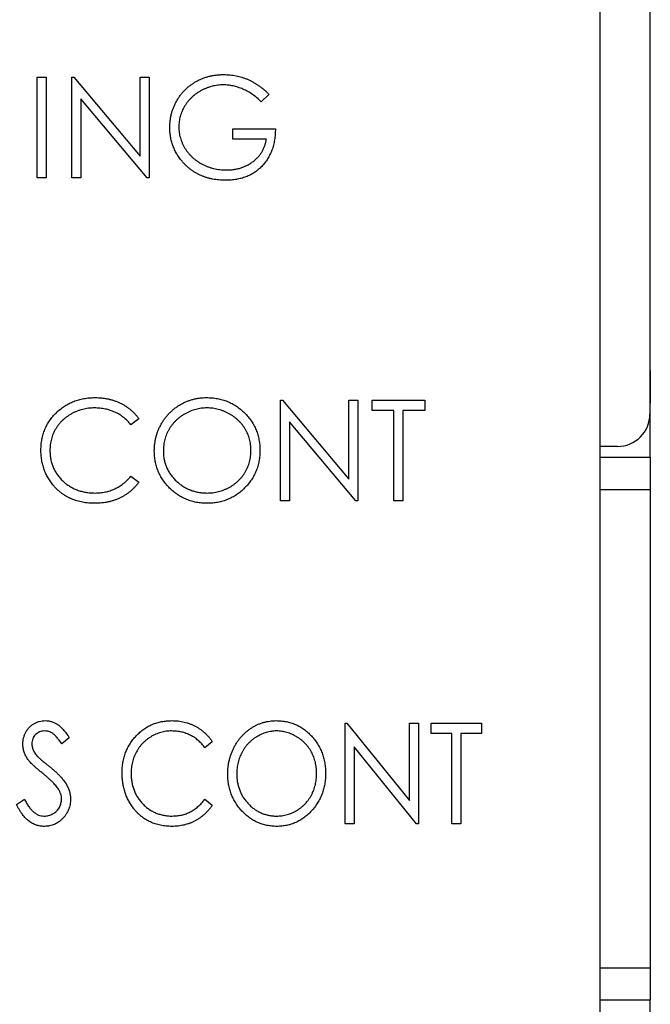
# Paper-space layout '1_1 scale views' of a CAD drawing. Header units: millimetres. Extents: x 0 to 420, y 0 to 297.
# Tile 15 of 48: x 121 to 132, y 149 to 167. Entities that reach past the tile are written whole.
import ezdxf

# ---------------------------------------------------------------- set-up
doc = ezdxf.new("R2010")
doc.units = ezdxf.units.MM

psp = doc.layouts.new('1_1 scale views')

# ---------------------------------------------------------------- linework, layer by layer
at = {"color": 7, "linetype": 'Continuous', "lineweight": 25}
for p, q in [((132.164, 216.217), (132.164, 159.812)), ((132.17, 160.612), (132.17, 216.217)), ((131.245, 94.662), (131.245, 189.812)), ((120.868, 166.014), (121.034, 166.014)), ((120.868, 164.162), (120.868, 166.014)), ((121.034, 166.014), (121.034, 164.162)), ((121.509, 164.162), (121.509, 166.014)), ((121.509, 166.014), (121.544, 166.014)), ((121.544, 166.014), (122.767, 164.557)), ((122.767, 164.557), (122.767, 166.014)), ((122.767, 166.014), (122.933, 166.014)), ((122.933, 166.014), (122.933, 164.162)), ((122.895, 164.162), (121.675, 165.617)), ((121.675, 165.617), (121.675, 164.162)), ((125.142, 165.698), (124.999, 165.563)), ((124.477, 164.874), (124.477, 165.064)), ((124.477, 165.064), (125.26, 165.064)), ((125.094, 164.874), (124.477, 164.874)), ((121.034, 164.162), (120.868, 164.162)), ((121.675, 164.162), (121.509, 164.162)), ((122.933, 164.162), (122.895, 164.162)), ((132.17, 160.612), (132.17, 160.012)), ((125.355, 158.212), (125.355, 160.064)), ((125.355, 160.064), (125.39, 160.064)), ((125.39, 160.064), (126.614, 158.607)), ((126.614, 158.607), (126.614, 160.064)), ((126.614, 160.064), (126.78, 160.064)), ((126.78, 160.064), (126.78, 158.212)), ((127.041, 159.874), (127.041, 160.064)), ((127.041, 160.064), (128.015, 160.064)), ((128.015, 160.064), (128.015, 159.874)), ((132.17, 160.012), (132.164, 160.012)), ((132.17, 159.012), (132.17, 160.012)), ((127.445, 159.874), (127.041, 159.874)), ((127.445, 158.212), (127.445, 159.874)), ((128.015, 159.874), (127.611, 159.874)), ((127.611, 159.874), (127.611, 158.212)), ((122.743, 159.724), (122.598, 159.613)), ((125.521, 159.667), (125.521, 158.212)), ((126.742, 158.212), (125.521, 159.667)), ((131.564, 159.212), (131.245, 159.212)), ((131.245, 159.012), (132.17, 159.012)), ((132.17, 159.012), (132.17, 158.412)), ((122.598, 158.663), (122.743, 158.553)), ((132.17, 158.412), (132.17, 149.612)), ((125.521, 158.212), (125.355, 158.212)), ((126.78, 158.212), (126.742, 158.212)), ((127.611, 158.212), (127.445, 158.212)), ((126.543, 152.262), (126.543, 154.114)), ((126.543, 154.114), (126.577, 154.114)), ((126.577, 154.114), (127.73, 152.692)), ((127.73, 152.692), (127.73, 154.114)), ((127.73, 154.114), (127.896, 154.114)), ((127.896, 154.114), (127.896, 152.262)), ((128.133, 153.924), (128.133, 154.114)), ((128.133, 154.114), (129.059, 154.114)), ((129.059, 154.114), (129.059, 153.924)), ((121.461, 153.848), (121.321, 153.734)), ((128.513, 153.924), (128.133, 153.924)), ((128.513, 152.262), (128.513, 153.924)), ((129.059, 153.924), (128.68, 153.924)), ((128.68, 153.924), (128.68, 152.262)), ((124.097, 153.774), (123.961, 153.663)), ((127.858, 152.262), (126.709, 153.681)), ((126.709, 153.681), (126.709, 152.262)), ((120.488, 152.619), (120.634, 152.713)), ((123.961, 152.713), (124.097, 152.603)), ((126.709, 152.262), (126.543, 152.262)), ((127.896, 152.262), (127.858, 152.262)), ((128.68, 152.262), (128.513, 152.262)), ((132.17, 149.612), (132.17, 149.012)), ((132.17, 149.012), (131.245, 149.012)), ((132.17, 148.012), (132.17, 149.012))]:
    psp.add_line(p, q, dxfattribs=at)
at = {"color": 8, "linetype": 'Continuous', "lineweight": 25}
for p, q in [((132.164, 160.612), (132.17, 160.612)), ((132.17, 158.412), (131.245, 158.412)), ((131.245, 149.612), (132.17, 149.612))]:
    psp.add_line(p, q, dxfattribs=at)
at = {"color": 7, "linetype": 'Continuous', "lineweight": 25}
psp.add_arc((131.564, 159.812), 0.6, 270, 0, dxfattribs=at)
for points, knots in [([(123.313, 165.089), (123.314, 165.111), (123.314, 165.154), (123.321, 165.218), (123.331, 165.281), (123.345, 165.343), (123.363, 165.404), (123.385, 165.464), (123.412, 165.522), (123.442, 165.579), (123.476, 165.634), (123.513, 165.687), (123.553, 165.736), (123.596, 165.782), (123.642, 165.824), (123.691, 165.864), (123.743, 165.901), (123.798, 165.934), (123.856, 165.964), (123.915, 165.991), (123.976, 166.012), (124.039, 166.031), (124.104, 166.044), (124.171, 166.054), (124.24, 166.061), (124.286, 166.061), (124.309, 166.062)], [0, 0, 0, 0, 0.042039, 0.083544, 0.124643, 0.165303, 0.206171, 0.246971, 0.288329, 0.329987, 0.371797, 0.412738, 0.453459, 0.494001, 0.534381, 0.574952, 0.615892, 0.65725, 0.699007, 0.740486, 0.782325, 0.824567, 0.867041, 0.9105, 0.954619, 1, 1, 1, 1]), ([(124.309, 166.062), (124.329, 166.061), (124.367, 166.061), (124.423, 166.057), (124.479, 166.05), (124.534, 166.041), (124.588, 166.028), (124.641, 166.014), (124.693, 165.996), (124.745, 165.976), (124.796, 165.952), (124.846, 165.926), (124.896, 165.896), (124.946, 165.863), (124.996, 165.827), (125.045, 165.787), (125.094, 165.744), (125.126, 165.714), (125.142, 165.698)], [0, 0, 0, 0, 0.061617, 0.122179, 0.182216, 0.241864, 0.30096, 0.359969, 0.419033, 0.478069, 0.537993, 0.59896, 0.661321, 0.725248, 0.79122, 0.858746, 0.928318, 1, 1, 1, 1]), ([(124.304, 165.872), (124.286, 165.872), (124.25, 165.871), (124.197, 165.866), (124.144, 165.858), (124.092, 165.846), (124.041, 165.831), (123.99, 165.813), (123.94, 165.791), (123.891, 165.767), (123.843, 165.739), (123.798, 165.709), (123.756, 165.677), (123.717, 165.642), (123.68, 165.605), (123.646, 165.565), (123.615, 165.523), (123.587, 165.479), (123.562, 165.434), (123.539, 165.388), (123.521, 165.341), (123.506, 165.293), (123.494, 165.245), (123.486, 165.196), (123.481, 165.146), (123.48, 165.113), (123.479, 165.096)], [0, 0, 0, 0, 0.042841, 0.085571, 0.127719, 0.170068, 0.212787, 0.255482, 0.298877, 0.342861, 0.386528, 0.429532, 0.471886, 0.513729, 0.555082, 0.596535, 0.63812, 0.679822, 0.721331, 0.761888, 0.802199, 0.841806, 0.88106, 0.920633, 0.960101, 1, 1, 1, 1]), ([(124.999, 165.563), (124.973, 165.587), (124.922, 165.635), (124.839, 165.697), (124.753, 165.751), (124.663, 165.794), (124.572, 165.829), (124.482, 165.853), (124.392, 165.869), (124.333, 165.871), (124.304, 165.872)], [0, 0, 0, 0, 0.136144, 0.269043, 0.398517, 0.5271, 0.652283, 0.77168, 0.887495, 1, 1, 1, 1]), ([(123.54, 164.465), (123.522, 164.487), (123.486, 164.532), (123.44, 164.604), (123.401, 164.678), (123.369, 164.755), (123.344, 164.835), (123.326, 164.917), (123.316, 165.002), (123.314, 165.06), (123.313, 165.089)], [0, 0, 0, 0, 0.127896, 0.253668, 0.376738, 0.499344, 0.621999, 0.745699, 0.871345, 1, 1, 1, 1]), ([(123.479, 165.096), (123.48, 165.079), (123.481, 165.045), (123.486, 164.994), (123.495, 164.944), (123.508, 164.895), (123.524, 164.846), (123.544, 164.797), (123.567, 164.75), (123.594, 164.703), (123.624, 164.658), (123.657, 164.615), (123.693, 164.575), (123.731, 164.537), (123.772, 164.501), (123.816, 164.469), (123.863, 164.438), (123.912, 164.411), (123.963, 164.386), (124.016, 164.364), (124.07, 164.346), (124.125, 164.331), (124.181, 164.319), (124.239, 164.311), (124.298, 164.305), (124.337, 164.305), (124.357, 164.305)], [0, 0, 0, 0, 0.038994, 0.077882, 0.116652, 0.155416, 0.194618, 0.234261, 0.274547, 0.315667, 0.35702, 0.398083, 0.439098, 0.479833, 0.521274, 0.562841, 0.605292, 0.648409, 0.691727, 0.735149, 0.778369, 0.821661, 0.865524, 0.909731, 0.954523, 1, 1, 1, 1]), ([(125.26, 165.064), (125.259, 165.029), (125.258, 164.96), (125.245, 164.859), (125.225, 164.763), (125.198, 164.673), (125.162, 164.589), (125.119, 164.51), (125.068, 164.438), (125.01, 164.37), (124.945, 164.31), (124.875, 164.258), (124.799, 164.213), (124.718, 164.177), (124.631, 164.149), (124.54, 164.129), (124.443, 164.117), (124.377, 164.115), (124.343, 164.115)], [0, 0, 0, 0, 0.071272, 0.139493, 0.204635, 0.267406, 0.328446, 0.388397, 0.447734, 0.507392, 0.566768, 0.625478, 0.684067, 0.743248, 0.804033, 0.866499, 0.931723, 1, 1, 1, 1]), ([(124.357, 164.305), (124.381, 164.305), (124.428, 164.306), (124.498, 164.314), (124.564, 164.326), (124.628, 164.343), (124.689, 164.366), (124.747, 164.393), (124.802, 164.425), (124.854, 164.462), (124.902, 164.503), (124.945, 164.547), (124.983, 164.595), (125.016, 164.645), (125.044, 164.698), (125.066, 164.754), (125.083, 164.813), (125.091, 164.854), (125.094, 164.874)], [0, 0, 0, 0, 0.07063, 0.138694, 0.204918, 0.269441, 0.332636, 0.395302, 0.457764, 0.520657, 0.582852, 0.643315, 0.70258, 0.760908, 0.81949, 0.878269, 0.938491, 1, 1, 1, 1]), ([(124.343, 164.115), (124.322, 164.115), (124.281, 164.116), (124.22, 164.12), (124.161, 164.126), (124.103, 164.136), (124.047, 164.148), (123.993, 164.164), (123.94, 164.181), (123.889, 164.202), (123.839, 164.225), (123.792, 164.251), (123.745, 164.28), (123.701, 164.311), (123.658, 164.346), (123.617, 164.383), (123.578, 164.422), (123.553, 164.451), (123.54, 164.465)], [0, 0, 0, 0, 0.0692365, 0.1365567, 0.2020942, 0.2664643, 0.3297688, 0.391879, 0.4532706, 0.5141147, 0.5743895, 0.6341417, 0.6939233, 0.7541522, 0.8144702, 0.8756606, 0.937348, 1, 1, 1, 1]), ([(120.939, 159.149), (120.94, 159.182), (120.941, 159.248), (120.955, 159.344), (120.977, 159.436), (121.009, 159.524), (121.048, 159.608), (121.098, 159.688), (121.156, 159.764), (121.222, 159.835), (121.295, 159.9), (121.373, 159.957), (121.456, 160.004), (121.543, 160.044), (121.635, 160.075), (121.731, 160.096), (121.832, 160.109), (121.9, 160.111), (121.935, 160.112)], [0, 0, 0, 0, 0.0645578, 0.1270135, 0.1879548, 0.2480139, 0.3077477, 0.3682345, 0.4294698, 0.4927434, 0.5562578, 0.6182168, 0.6796555, 0.7412455, 0.8034153, 0.8668155, 0.9323283, 1, 1, 1, 1]), ([(121.935, 160.112), (121.957, 160.111), (121.999, 160.111), (122.061, 160.106), (122.122, 160.098), (122.181, 160.087), (122.238, 160.073), (122.294, 160.055), (122.349, 160.034), (122.402, 160.01), (122.453, 159.984), (122.501, 159.954), (122.548, 159.922), (122.592, 159.888), (122.633, 159.851), (122.673, 159.812), (122.709, 159.769), (122.732, 159.739), (122.743, 159.724)], [0, 0, 0, 0, 0.0685475, 0.1356829, 0.201215, 0.2656822, 0.3292668, 0.3923954, 0.4550698, 0.5171269, 0.57879, 0.6397399, 0.7001915, 0.7598062, 0.8196283, 0.8793548, 0.9395116, 1, 1, 1, 1]), ([(123.028, 159.13), (123.029, 159.152), (123.029, 159.196), (123.036, 159.261), (123.046, 159.325), (123.06, 159.388), (123.078, 159.449), (123.1, 159.509), (123.126, 159.568), (123.156, 159.626), (123.19, 159.681), (123.227, 159.733), (123.266, 159.783), (123.309, 159.829), (123.354, 159.872), (123.403, 159.912), (123.454, 159.95), (123.508, 159.983), (123.564, 160.014), (123.622, 160.04), (123.68, 160.062), (123.74, 160.08), (123.801, 160.094), (123.863, 160.104), (123.926, 160.111), (123.969, 160.111), (123.99, 160.112)], [0, 0, 0, 0, 0.043209, 0.085873, 0.12812, 0.170152, 0.211918, 0.253753, 0.296006, 0.338443, 0.381015, 0.42282, 0.464089, 0.505126, 0.545975, 0.586985, 0.628339, 0.670084, 0.711992, 0.753039, 0.794049, 0.834886, 0.875498, 0.916547, 0.958004, 1, 1, 1, 1]), ([(123.99, 160.112), (124.024, 160.111), (124.092, 160.109), (124.191, 160.096), (124.285, 160.073), (124.376, 160.043), (124.462, 160.003), (124.544, 159.955), (124.621, 159.897), (124.693, 159.832), (124.759, 159.76), (124.817, 159.683), (124.866, 159.603), (124.906, 159.518), (124.937, 159.429), (124.959, 159.336), (124.973, 159.239), (124.975, 159.172), (124.975, 159.139)], [0, 0, 0, 0, 0.06657, 0.130749, 0.193413, 0.254989, 0.316114, 0.377262, 0.439401, 0.502971, 0.566525, 0.628231, 0.689091, 0.749345, 0.81017, 0.87161, 0.934869, 1, 1, 1, 1]), ([(121.925, 159.922), (121.906, 159.922), (121.869, 159.921), (121.815, 159.916), (121.761, 159.908), (121.708, 159.896), (121.656, 159.881), (121.605, 159.863), (121.556, 159.842), (121.508, 159.817), (121.461, 159.79), (121.417, 159.76), (121.376, 159.728), (121.337, 159.694), (121.301, 159.658), (121.268, 159.619), (121.238, 159.578), (121.21, 159.535), (121.185, 159.49), (121.164, 159.443), (121.145, 159.396), (121.131, 159.346), (121.119, 159.296), (121.111, 159.244), (121.106, 159.191), (121.105, 159.155), (121.105, 159.136)], [0, 0, 0, 0, 0.043955, 0.087502, 0.130463, 0.172752, 0.215403, 0.25765, 0.300153, 0.343121, 0.385925, 0.427686, 0.468818, 0.509492, 0.549883, 0.58998, 0.630405, 0.670869, 0.711384, 0.751627, 0.791776, 0.832459, 0.873319, 0.914543, 0.956924, 1, 1, 1, 1]), ([(122.598, 159.613), (122.588, 159.625), (122.567, 159.65), (122.534, 159.685), (122.499, 159.717), (122.463, 159.747), (122.425, 159.774), (122.386, 159.8), (122.345, 159.823), (122.289, 159.851), (122.215, 159.879), (122.122, 159.904), (122.025, 159.919), (121.959, 159.921), (121.925, 159.922)], [0, 0, 0, 0, 0.0631633, 0.1254749, 0.1871212, 0.2482943, 0.3092949, 0.3698501, 0.4309734, 0.492456, 0.616148, 0.7408437, 0.8681826, 1, 1, 1, 1]), ([(123.998, 159.922), (123.981, 159.922), (123.946, 159.921), (123.894, 159.916), (123.842, 159.908), (123.792, 159.896), (123.742, 159.881), (123.692, 159.863), (123.644, 159.841), (123.597, 159.816), (123.551, 159.789), (123.507, 159.759), (123.466, 159.726), (123.428, 159.692), (123.392, 159.655), (123.359, 159.616), (123.328, 159.574), (123.301, 159.531), (123.276, 159.485), (123.254, 159.439), (123.236, 159.39), (123.221, 159.341), (123.209, 159.29), (123.201, 159.238), (123.195, 159.185), (123.195, 159.149), (123.195, 159.131)], [0, 0, 0, 0, 0.042023, 0.083645, 0.124984, 0.166247, 0.207702, 0.249631, 0.291742, 0.334743, 0.37746, 0.419556, 0.461044, 0.502096, 0.542891, 0.583801, 0.624864, 0.666225, 0.707399, 0.748557, 0.789655, 0.83074, 0.87207, 0.913993, 0.956498, 1, 1, 1, 1]), ([(124.809, 159.139), (124.809, 159.157), (124.809, 159.193), (124.803, 159.245), (124.795, 159.297), (124.783, 159.347), (124.769, 159.396), (124.75, 159.443), (124.729, 159.489), (124.704, 159.534), (124.676, 159.577), (124.646, 159.618), (124.612, 159.656), (124.576, 159.693), (124.538, 159.727), (124.496, 159.759), (124.452, 159.789), (124.406, 159.816), (124.358, 159.841), (124.308, 159.862), (124.258, 159.881), (124.208, 159.896), (124.156, 159.907), (124.104, 159.916), (124.051, 159.921), (124.016, 159.922), (123.998, 159.922)], [0, 0, 0, 0, 0.042915, 0.08513, 0.126473, 0.167453, 0.207976, 0.248249, 0.28875, 0.32967, 0.370537, 0.411129, 0.451819, 0.492406, 0.533486, 0.575263, 0.617441, 0.660672, 0.70394, 0.746868, 0.789079, 0.831104, 0.873238, 0.915166, 0.957381, 1, 1, 1, 1]), ([(121.174, 158.489), (121.155, 158.512), (121.118, 158.557), (121.07, 158.632), (121.029, 158.709), (120.996, 158.79), (120.97, 158.875), (120.952, 158.963), (120.941, 159.055), (120.939, 159.117), (120.939, 159.149)], [0, 0, 0, 0, 0.124329, 0.247156, 0.36878, 0.490734, 0.613614, 0.738958, 0.867311, 1, 1, 1, 1]), ([(121.105, 159.136), (121.106, 159.109), (121.107, 159.055), (121.119, 158.976), (121.136, 158.901), (121.163, 158.829), (121.196, 158.761), (121.237, 158.696), (121.285, 158.634), (121.34, 158.577), (121.401, 158.525), (121.466, 158.479), (121.535, 158.441), (121.608, 158.409), (121.684, 158.385), (121.765, 158.367), (121.849, 158.356), (121.907, 158.355), (121.936, 158.355)], [0, 0, 0, 0, 0.064323, 0.12629, 0.186726, 0.246146, 0.305576, 0.365429, 0.426326, 0.48884, 0.551725, 0.613919, 0.675484, 0.737334, 0.800229, 0.864502, 0.931041, 1, 1, 1, 1]), ([(124.005, 158.165), (123.971, 158.165), (123.905, 158.167), (123.808, 158.181), (123.715, 158.203), (123.625, 158.234), (123.54, 158.274), (123.459, 158.322), (123.382, 158.38), (123.31, 158.446), (123.244, 158.518), (123.186, 158.594), (123.138, 158.674), (123.098, 158.758), (123.066, 158.846), (123.045, 158.938), (123.031, 159.033), (123.029, 159.097), (123.028, 159.13)], [0, 0, 0, 0, 0.065819, 0.129747, 0.192072, 0.253459, 0.31457, 0.37628, 0.439026, 0.503267, 0.567493, 0.629705, 0.691, 0.751452, 0.812004, 0.87315, 0.935635, 1, 1, 1, 1]), ([(123.195, 159.131), (123.195, 159.104), (123.197, 159.051), (123.208, 158.974), (123.226, 158.9), (123.252, 158.829), (123.285, 158.761), (123.326, 158.697), (123.374, 158.636), (123.429, 158.579), (123.489, 158.526), (123.553, 158.48), (123.62, 158.441), (123.69, 158.41), (123.762, 158.385), (123.838, 158.368), (123.917, 158.356), (123.971, 158.355), (123.998, 158.355)], [0, 0, 0, 0, 0.064504, 0.1268993, 0.1877465, 0.2481497, 0.3085861, 0.369583, 0.431827, 0.4961797, 0.5606679, 0.6235045, 0.6852604, 0.7465368, 0.8083274, 0.8704862, 0.9343169, 1, 1, 1, 1]), ([(123.998, 158.355), (124.016, 158.355), (124.053, 158.355), (124.107, 158.36), (124.16, 158.368), (124.212, 158.38), (124.263, 158.395), (124.313, 158.412), (124.361, 158.433), (124.409, 158.457), (124.455, 158.484), (124.498, 158.513), (124.539, 158.546), (124.577, 158.58), (124.613, 158.616), (124.646, 158.655), (124.676, 158.697), (124.704, 158.74), (124.729, 158.786), (124.75, 158.833), (124.769, 158.881), (124.783, 158.93), (124.795, 158.981), (124.803, 159.032), (124.809, 159.085), (124.809, 159.121), (124.809, 159.139)], [0, 0, 0, 0, 0.043633, 0.086538, 0.129177, 0.171436, 0.213416, 0.255266, 0.297369, 0.339941, 0.382347, 0.423953, 0.464871, 0.505572, 0.546003, 0.586568, 0.627065, 0.668271, 0.709549, 0.750428, 0.791096, 0.832027, 0.873136, 0.914611, 0.956956, 1, 1, 1, 1]), ([(124.975, 159.139), (124.975, 159.106), (124.973, 159.04), (124.959, 158.944), (124.937, 158.851), (124.906, 158.762), (124.867, 158.677), (124.818, 158.596), (124.76, 158.519), (124.694, 158.447), (124.622, 158.381), (124.546, 158.323), (124.465, 158.274), (124.38, 158.234), (124.292, 158.203), (124.2, 158.181), (124.104, 158.167), (124.038, 158.165), (124.005, 158.165)], [0, 0, 0, 0, 0.065227, 0.128569, 0.19032, 0.251378, 0.312388, 0.373789, 0.436431, 0.500567, 0.564687, 0.627136, 0.688455, 0.749246, 0.810155, 0.871671, 0.934773, 1, 1, 1, 1]), ([(121.936, 158.355), (121.969, 158.356), (122.032, 158.357), (122.126, 158.372), (122.215, 158.396), (122.3, 158.43), (122.382, 158.474), (122.459, 158.527), (122.532, 158.591), (122.576, 158.639), (122.598, 158.663)], [0, 0, 0, 0, 0.128515, 0.252949, 0.374755, 0.49594, 0.617181, 0.740909, 0.867811, 1, 1, 1, 1]), ([(122.743, 158.553), (122.732, 158.538), (122.708, 158.508), (122.67, 158.465), (122.631, 158.425), (122.589, 158.388), (122.545, 158.353), (122.498, 158.321), (122.449, 158.292), (122.399, 158.265), (122.347, 158.242), (122.293, 158.221), (122.237, 158.204), (122.18, 158.189), (122.122, 158.178), (122.062, 158.171), (122, 158.165), (121.959, 158.165), (121.938, 158.165)], [0, 0, 0, 0, 0.061674, 0.123053, 0.183475, 0.243727, 0.304279, 0.364863, 0.425946, 0.487391, 0.54922, 0.611144, 0.673529, 0.736961, 0.800785, 0.866013, 0.932101, 1, 1, 1, 1]), ([(121.938, 158.165), (121.918, 158.165), (121.878, 158.165), (121.82, 158.17), (121.763, 158.176), (121.709, 158.185), (121.655, 158.195), (121.603, 158.21), (121.553, 158.226), (121.504, 158.245), (121.457, 158.267), (121.412, 158.291), (121.368, 158.318), (121.326, 158.346), (121.285, 158.378), (121.246, 158.412), (121.209, 158.449), (121.185, 158.475), (121.174, 158.489)], [0, 0, 0, 0, 0.069663, 0.13775, 0.203917, 0.26878, 0.332414, 0.394754, 0.45618, 0.516996, 0.577396, 0.637198, 0.696999, 0.756756, 0.816554, 0.876948, 0.938132, 1, 1, 1, 1]), ([(120.606, 153.729), (120.607, 153.749), (120.608, 153.788), (120.619, 153.844), (120.635, 153.898), (120.658, 153.949), (120.687, 153.996), (120.722, 154.038), (120.763, 154.074), (120.807, 154.106), (120.857, 154.13), (120.908, 154.149), (120.962, 154.159), (120.999, 154.161), (121.017, 154.162)], [0, 0, 0, 0, 0.088291, 0.174419, 0.258423, 0.342317, 0.425287, 0.506935, 0.587922, 0.670559, 0.753145, 0.834844, 0.916686, 1, 1, 1, 1]), ([(121.017, 154.162), (121.037, 154.161), (121.076, 154.16), (121.133, 154.146), (121.189, 154.125), (121.233, 154.1), (121.268, 154.076), (121.295, 154.054), (121.321, 154.028), (121.349, 153.999), (121.377, 153.966), (121.405, 153.93), (121.433, 153.89), (121.452, 153.863), (121.461, 153.848)], [0, 0, 0, 0, 0.103822, 0.205919, 0.309231, 0.415653, 0.47222, 0.532858, 0.597819, 0.667857, 0.743177, 0.823448, 0.908942, 1, 1, 1, 1]), ([(122.435, 153.199), (122.435, 153.232), (122.437, 153.298), (122.449, 153.394), (122.47, 153.486), (122.498, 153.574), (122.535, 153.658), (122.581, 153.738), (122.634, 153.814), (122.695, 153.885), (122.762, 153.95), (122.834, 154.007), (122.911, 154.054), (122.991, 154.094), (123.075, 154.124), (123.164, 154.146), (123.257, 154.159), (123.32, 154.161), (123.353, 154.162)], [0, 0, 0, 0, 0.067236, 0.132194, 0.195391, 0.257388, 0.318778, 0.380515, 0.442528, 0.505942, 0.569171, 0.630524, 0.690882, 0.750747, 0.811024, 0.872201, 0.934998, 1, 1, 1, 1]), ([(123.353, 154.162), (123.372, 154.161), (123.411, 154.161), (123.468, 154.156), (123.524, 154.148), (123.579, 154.137), (123.632, 154.123), (123.684, 154.105), (123.734, 154.084), (123.782, 154.06), (123.829, 154.034), (123.874, 154.004), (123.917, 153.972), (123.957, 153.938), (123.996, 153.901), (124.032, 153.861), (124.066, 153.819), (124.086, 153.789), (124.097, 153.774)], [0, 0, 0, 0, 0.0670023, 0.1329421, 0.1972118, 0.2608139, 0.3235398, 0.3858805, 0.4478395, 0.5096474, 0.5715368, 0.6324426, 0.693319, 0.7537865, 0.8146451, 0.8755569, 0.9376593, 1, 1, 1, 1]), ([(124.382, 153.18), (124.382, 153.202), (124.383, 153.246), (124.389, 153.311), (124.398, 153.375), (124.411, 153.437), (124.428, 153.499), (124.448, 153.559), (124.473, 153.618), (124.501, 153.676), (124.531, 153.731), (124.566, 153.783), (124.602, 153.833), (124.642, 153.879), (124.684, 153.922), (124.729, 153.962), (124.776, 153.999), (124.826, 154.033), (124.878, 154.064), (124.931, 154.089), (124.986, 154.112), (125.041, 154.13), (125.098, 154.144), (125.155, 154.154), (125.214, 154.161), (125.253, 154.161), (125.273, 154.162)], [0, 0, 0, 0, 0.0448113, 0.0890115, 0.1327501, 0.1762331, 0.2192718, 0.2623245, 0.305647, 0.348979, 0.3922422, 0.4346099, 0.4761839, 0.517236, 0.5581645, 0.5987917, 0.6396676, 0.6806378, 0.7214671, 0.7617594, 0.8014818, 0.8409531, 0.8803811, 0.9197263, 0.9597164, 1, 1, 1, 1]), ([(125.273, 154.162), (125.305, 154.161), (125.367, 154.159), (125.459, 154.146), (125.547, 154.124), (125.631, 154.093), (125.711, 154.053), (125.787, 154.005), (125.858, 153.947), (125.925, 153.881), (125.986, 153.81), (126.04, 153.733), (126.085, 153.652), (126.122, 153.567), (126.151, 153.479), (126.172, 153.386), (126.184, 153.289), (126.186, 153.222), (126.186, 153.189)], [0, 0, 0, 0, 0.0641116, 0.1260296, 0.1867093, 0.2461503, 0.3057713, 0.3660505, 0.4273837, 0.490821, 0.5546355, 0.61692, 0.6789542, 0.7406658, 0.8033137, 0.8668576, 0.9324139, 1, 1, 1, 1]), ([(121.007, 153.972), (120.991, 153.971), (120.959, 153.97), (120.913, 153.956), (120.872, 153.935), (120.837, 153.905), (120.809, 153.869), (120.787, 153.829), (120.775, 153.784), (120.773, 153.753), (120.773, 153.737)], [0, 0, 0, 0, 0.133507, 0.258557, 0.380724, 0.504971, 0.628085, 0.748901, 0.871477, 1, 1, 1, 1]), ([(121.321, 153.734), (121.313, 153.746), (121.298, 153.768), (121.275, 153.8), (121.253, 153.829), (121.232, 153.854), (121.212, 153.876), (121.193, 153.896), (121.174, 153.912), (121.151, 153.929), (121.122, 153.946), (121.085, 153.961), (121.047, 153.97), (121.021, 153.971), (121.007, 153.972)], [0, 0, 0, 0, 0.1025572, 0.1969113, 0.2843952, 0.3644161, 0.4372148, 0.5035358, 0.5636019, 0.6164505, 0.7146691, 0.8089542, 0.9041323, 1, 1, 1, 1]), ([(123.348, 153.972), (123.331, 153.972), (123.298, 153.971), (123.248, 153.966), (123.198, 153.958), (123.15, 153.946), (123.103, 153.931), (123.057, 153.913), (123.012, 153.892), (122.968, 153.867), (122.925, 153.84), (122.885, 153.81), (122.848, 153.778), (122.812, 153.744), (122.78, 153.708), (122.749, 153.669), (122.722, 153.628), (122.697, 153.585), (122.674, 153.54), (122.655, 153.493), (122.638, 153.446), (122.625, 153.396), (122.614, 153.346), (122.606, 153.294), (122.602, 153.241), (122.601, 153.205), (122.601, 153.186)], [0, 0, 0, 0, 0.042054, 0.083393, 0.124454, 0.165461, 0.206316, 0.247114, 0.288563, 0.330315, 0.372018, 0.413257, 0.453959, 0.494537, 0.53495, 0.575397, 0.616502, 0.657759, 0.699337, 0.740877, 0.782508, 0.824785, 0.867453, 0.910542, 0.954879, 1, 1, 1, 1]), ([(123.961, 153.663), (123.952, 153.675), (123.933, 153.7), (123.902, 153.734), (123.871, 153.767), (123.838, 153.797), (123.804, 153.824), (123.768, 153.85), (123.731, 153.873), (123.679, 153.9), (123.612, 153.929), (123.528, 153.954), (123.439, 153.969), (123.379, 153.971), (123.348, 153.972)], [0, 0, 0, 0, 0.065249, 0.129752, 0.19303, 0.255253, 0.317083, 0.378287, 0.439499, 0.500949, 0.623295, 0.74628, 0.871322, 1, 1, 1, 1]), ([(125.28, 153.972), (125.264, 153.972), (125.233, 153.971), (125.185, 153.965), (125.139, 153.958), (125.092, 153.946), (125.047, 153.931), (125.002, 153.912), (124.958, 153.891), (124.915, 153.866), (124.873, 153.839), (124.833, 153.809), (124.795, 153.776), (124.761, 153.742), (124.728, 153.705), (124.698, 153.666), (124.67, 153.624), (124.644, 153.581), (124.622, 153.535), (124.602, 153.488), (124.585, 153.44), (124.571, 153.391), (124.561, 153.34), (124.553, 153.288), (124.549, 153.235), (124.548, 153.199), (124.548, 153.181)], [0, 0, 0, 0, 0.039956, 0.079513, 0.119111, 0.158682, 0.198528, 0.238944, 0.279928, 0.321669, 0.363487, 0.405034, 0.446304, 0.487242, 0.528249, 0.569305, 0.611035, 0.653354, 0.695583, 0.737902, 0.780492, 0.823231, 0.866218, 0.910046, 0.954473, 1, 1, 1, 1]), ([(126.02, 153.189), (126.02, 153.207), (126.019, 153.243), (126.015, 153.296), (126.007, 153.347), (125.997, 153.397), (125.983, 153.446), (125.967, 153.493), (125.947, 153.539), (125.924, 153.584), (125.899, 153.627), (125.871, 153.668), (125.841, 153.706), (125.808, 153.743), (125.773, 153.777), (125.735, 153.809), (125.695, 153.839), (125.652, 153.866), (125.608, 153.891), (125.564, 153.912), (125.518, 153.931), (125.472, 153.946), (125.425, 153.957), (125.377, 153.965), (125.329, 153.971), (125.297, 153.972), (125.28, 153.972)], [0, 0, 0, 0, 0.0449232, 0.0890569, 0.1322872, 0.1749861, 0.2171436, 0.2587688, 0.300532, 0.342498, 0.3841405, 0.4253721, 0.466388, 0.5071788, 0.548135, 0.5892175, 0.6308415, 0.6731931, 0.7154869, 0.757043, 0.7977596, 0.8382068, 0.8786932, 0.9189157, 0.9591012, 1, 1, 1, 1]), ([(120.698, 153.448), (120.69, 153.458), (120.676, 153.48), (120.657, 153.514), (120.641, 153.548), (120.629, 153.583), (120.619, 153.619), (120.611, 153.655), (120.607, 153.692), (120.607, 153.717), (120.606, 153.729)], [0, 0, 0, 0, 0.130877, 0.257719, 0.382316, 0.506626, 0.628302, 0.751527, 0.87547, 1, 1, 1, 1]), ([(120.773, 153.737), (120.773, 153.727), (120.773, 153.708), (120.778, 153.678), (120.785, 153.649), (120.795, 153.62), (120.81, 153.591), (120.829, 153.561), (120.852, 153.529), (120.871, 153.509), (120.88, 153.498)], [0, 0, 0, 0, 0.110385, 0.220503, 0.331137, 0.443585, 0.563154, 0.695062, 0.839762, 1, 1, 1, 1]), ([(120.965, 153.196), (120.948, 153.21), (120.916, 153.236), (120.869, 153.275), (120.828, 153.311), (120.792, 153.344), (120.761, 153.374), (120.735, 153.401), (120.714, 153.425), (120.703, 153.441), (120.698, 153.448)], [0, 0, 0, 0, 0.1795352, 0.3445064, 0.4921306, 0.6246399, 0.7420993, 0.843179, 0.9295396, 1, 1, 1, 1]), ([(120.88, 153.498), (120.884, 153.494), (120.892, 153.486), (120.908, 153.472), (120.928, 153.454), (120.953, 153.433), (120.983, 153.408), (121.018, 153.38), (121.057, 153.348), (121.085, 153.325), (121.1, 153.314)], [0, 0, 0, 0, 0.053039, 0.126288, 0.218872, 0.334457, 0.469409, 0.625738, 0.802267, 1, 1, 1, 1]), ([(121.1, 153.314), (121.118, 153.299), (121.152, 153.271), (121.201, 153.228), (121.245, 153.186), (121.285, 153.146), (121.321, 153.107), (121.352, 153.069), (121.38, 153.033), (121.409, 152.986), (121.439, 152.928), (121.466, 152.858), (121.482, 152.787), (121.484, 152.739), (121.485, 152.716)], [0, 0, 0, 0, 0.093761, 0.181614, 0.264342, 0.341677, 0.41338, 0.479975, 0.541968, 0.599292, 0.705911, 0.807015, 0.904485, 1, 1, 1, 1]), ([(121.26, 152.9), (121.253, 152.911), (121.237, 152.933), (121.211, 152.966), (121.18, 153.001), (121.146, 153.037), (121.106, 153.074), (121.063, 153.114), (121.016, 153.155), (120.983, 153.182), (120.965, 153.196)], [0, 0, 0, 0, 0.092213, 0.193119, 0.303009, 0.423363, 0.552489, 0.69176, 0.840671, 1, 1, 1, 1]), ([(122.651, 152.539), (122.634, 152.562), (122.599, 152.608), (122.555, 152.682), (122.518, 152.759), (122.488, 152.841), (122.464, 152.925), (122.447, 153.013), (122.437, 153.105), (122.435, 153.167), (122.435, 153.199)], [0, 0, 0, 0, 0.122254, 0.24342, 0.364291, 0.486273, 0.609794, 0.736233, 0.865843, 1, 1, 1, 1]), ([(122.601, 153.186), (122.602, 153.159), (122.603, 153.105), (122.613, 153.027), (122.629, 152.951), (122.654, 152.88), (122.683, 152.811), (122.721, 152.746), (122.764, 152.685), (122.815, 152.628), (122.87, 152.576), (122.929, 152.529), (122.992, 152.491), (123.059, 152.459), (123.129, 152.435), (123.202, 152.418), (123.279, 152.406), (123.332, 152.405), (123.358, 152.405)], [0, 0, 0, 0, 0.067402, 0.132225, 0.195291, 0.256964, 0.318228, 0.379385, 0.441024, 0.503862, 0.566597, 0.627855, 0.688166, 0.748276, 0.808707, 0.870424, 0.93412, 1, 1, 1, 1]), ([(125.287, 152.215), (125.256, 152.215), (125.194, 152.217), (125.104, 152.231), (125.018, 152.253), (124.935, 152.284), (124.856, 152.324), (124.781, 152.373), (124.71, 152.431), (124.642, 152.496), (124.582, 152.568), (124.528, 152.644), (124.483, 152.725), (124.446, 152.809), (124.417, 152.896), (124.397, 152.988), (124.384, 153.083), (124.382, 153.147), (124.382, 153.18)], [0, 0, 0, 0, 0.063524, 0.1248797, 0.1851554, 0.2448328, 0.3046269, 0.3650375, 0.4271695, 0.4912698, 0.5555883, 0.6186682, 0.681008, 0.7429033, 0.8052492, 0.8684741, 0.9332171, 1, 1, 1, 1]), ([(124.548, 153.181), (124.549, 153.154), (124.55, 153.101), (124.56, 153.024), (124.577, 152.95), (124.601, 152.88), (124.631, 152.812), (124.668, 152.747), (124.712, 152.686), (124.762, 152.629), (124.816, 152.576), (124.874, 152.53), (124.935, 152.492), (124.999, 152.46), (125.065, 152.435), (125.135, 152.418), (125.207, 152.406), (125.256, 152.405), (125.28, 152.405)], [0, 0, 0, 0, 0.06753, 0.132738, 0.196163, 0.25879, 0.321017, 0.383435, 0.446363, 0.511011, 0.575079, 0.637133, 0.697793, 0.757163, 0.816573, 0.8765, 0.937463, 1, 1, 1, 1]), ([(125.28, 152.405), (125.297, 152.405), (125.33, 152.405), (125.38, 152.41), (125.428, 152.419), (125.475, 152.43), (125.522, 152.445), (125.568, 152.462), (125.612, 152.483), (125.655, 152.507), (125.697, 152.534), (125.737, 152.564), (125.774, 152.596), (125.809, 152.63), (125.841, 152.666), (125.871, 152.705), (125.899, 152.747), (125.924, 152.79), (125.947, 152.836), (125.967, 152.883), (125.983, 152.931), (125.997, 152.98), (126.007, 153.031), (126.015, 153.082), (126.019, 153.135), (126.02, 153.171), (126.02, 153.189)], [0, 0, 0, 0, 0.041661, 0.082882, 0.123552, 0.164177, 0.204273, 0.24489, 0.285869, 0.327154, 0.368651, 0.40943, 0.450115, 0.490687, 0.531109, 0.572015, 0.613338, 0.655348, 0.697698, 0.739863, 0.781905, 0.824489, 0.86732, 0.910682, 0.954948, 1, 1, 1, 1]), ([(126.186, 153.189), (126.186, 153.156), (126.184, 153.09), (126.172, 152.994), (126.151, 152.901), (126.122, 152.812), (126.086, 152.727), (126.04, 152.647), (125.987, 152.569), (125.926, 152.497), (125.859, 152.431), (125.788, 152.374), (125.714, 152.324), (125.635, 152.284), (125.553, 152.253), (125.468, 152.231), (125.379, 152.217), (125.318, 152.215), (125.287, 152.215)], [0, 0, 0, 0, 0.067668, 0.133292, 0.19714, 0.260013, 0.322488, 0.385059, 0.448295, 0.51269, 0.576673, 0.638498, 0.698729, 0.757967, 0.817157, 0.876594, 0.937343, 1, 1, 1, 1]), ([(121.319, 152.718), (121.318, 152.734), (121.316, 152.765), (121.305, 152.811), (121.286, 152.857), (121.269, 152.886), (121.26, 152.9)], [0, 0, 0, 0, 0.238336, 0.482311, 0.73314, 1, 1, 1, 1]), ([(120.634, 152.713), (120.647, 152.689), (120.672, 152.643), (120.713, 152.579), (120.756, 152.526), (120.801, 152.482), (120.847, 152.447), (120.895, 152.423), (120.945, 152.407), (120.979, 152.406), (120.996, 152.405)], [0, 0, 0, 0, 0.165307, 0.315251, 0.451801, 0.576089, 0.690151, 0.796612, 0.898685, 1, 1, 1, 1]), ([(120.996, 152.405), (121.01, 152.405), (121.039, 152.406), (121.081, 152.415), (121.122, 152.428), (121.161, 152.447), (121.198, 152.47), (121.229, 152.498), (121.257, 152.529), (121.279, 152.563), (121.297, 152.6), (121.309, 152.639), (121.317, 152.678), (121.318, 152.705), (121.319, 152.718)], [0, 0, 0, 0, 0.086779, 0.172012, 0.257, 0.344091, 0.430347, 0.513787, 0.595624, 0.677565, 0.75969, 0.839996, 0.919133, 1, 1, 1, 1]), ([(121.485, 152.716), (121.484, 152.699), (121.484, 152.666), (121.477, 152.618), (121.466, 152.571), (121.45, 152.526), (121.431, 152.483), (121.406, 152.441), (121.377, 152.401), (121.345, 152.363), (121.309, 152.329), (121.271, 152.298), (121.231, 152.272), (121.188, 152.251), (121.144, 152.235), (121.099, 152.223), (121.051, 152.216), (121.018, 152.215), (121.002, 152.215)], [0, 0, 0, 0, 0.064367, 0.127345, 0.188922, 0.250384, 0.312021, 0.374404, 0.437663, 0.502985, 0.567803, 0.63098, 0.692076, 0.752595, 0.813028, 0.874016, 0.936113, 1, 1, 1, 1]), ([(123.358, 152.405), (123.388, 152.406), (123.446, 152.407), (123.531, 152.422), (123.613, 152.446), (123.691, 152.48), (123.765, 152.524), (123.835, 152.578), (123.901, 152.641), (123.941, 152.689), (123.961, 152.713)], [0, 0, 0, 0, 0.1259, 0.248079, 0.368237, 0.488157, 0.609636, 0.7344, 0.864047, 1, 1, 1, 1]), ([(121.002, 152.215), (120.989, 152.215), (120.964, 152.215), (120.926, 152.22), (120.889, 152.227), (120.854, 152.238), (120.819, 152.251), (120.785, 152.267), (120.752, 152.286), (120.72, 152.308), (120.688, 152.333), (120.657, 152.362), (120.627, 152.396), (120.598, 152.433), (120.569, 152.474), (120.541, 152.519), (120.514, 152.568), (120.497, 152.602), (120.488, 152.619)], [0, 0, 0, 0, 0.0550891, 0.1094474, 0.1633229, 0.2167671, 0.2698736, 0.3241478, 0.3789692, 0.4347078, 0.4924671, 0.5537069, 0.6180223, 0.6861318, 0.7578925, 0.834258, 0.9146681, 1, 1, 1, 1]), ([(123.355, 152.215), (123.336, 152.215), (123.3, 152.215), (123.247, 152.22), (123.194, 152.226), (123.144, 152.235), (123.094, 152.246), (123.047, 152.26), (123, 152.276), (122.956, 152.295), (122.912, 152.317), (122.87, 152.341), (122.83, 152.367), (122.791, 152.397), (122.754, 152.428), (122.718, 152.462), (122.683, 152.499), (122.662, 152.525), (122.651, 152.539)], [0, 0, 0, 0, 0.068335, 0.135464, 0.200567, 0.264774, 0.327263, 0.389343, 0.450083, 0.510699, 0.570569, 0.630747, 0.691051, 0.751063, 0.812002, 0.873718, 0.936106, 1, 1, 1, 1]), ([(124.097, 152.603), (124.086, 152.588), (124.065, 152.558), (124.03, 152.515), (123.993, 152.476), (123.954, 152.438), (123.914, 152.403), (123.871, 152.372), (123.826, 152.342), (123.779, 152.315), (123.731, 152.292), (123.682, 152.271), (123.631, 152.254), (123.578, 152.239), (123.524, 152.228), (123.469, 152.22), (123.412, 152.215), (123.374, 152.215), (123.355, 152.215)], [0, 0, 0, 0, 0.063576, 0.126691, 0.188634, 0.249942, 0.311426, 0.372445, 0.433495, 0.495161, 0.556733, 0.61789, 0.679838, 0.742002, 0.804922, 0.868441, 0.933689, 1, 1, 1, 1])]:
    psp.add_open_spline(points, degree=3, knots=knots, dxfattribs=at)

doc.saveas('drawing.dxf')
